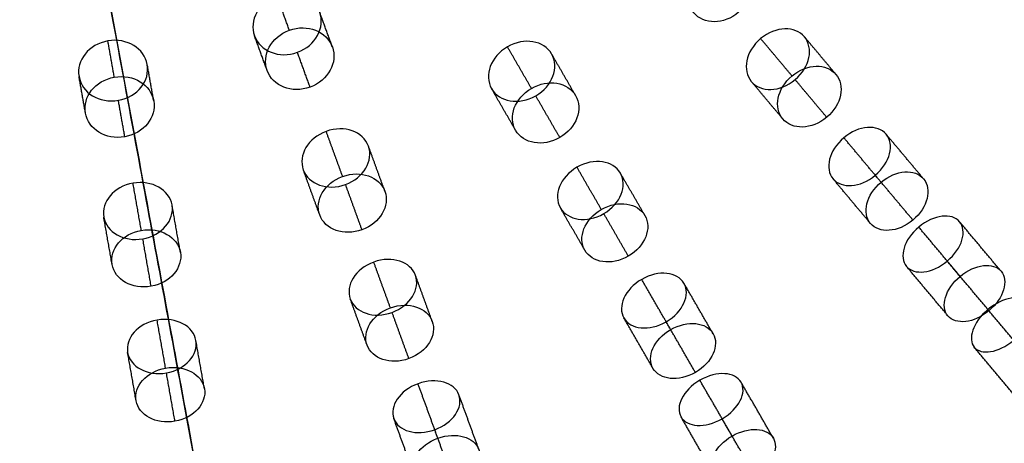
# Model space of a CAD drawing. Header units: millimetres. Extents: x -60 to 60, y -60 to 60.
# Tile 35 of 61: x 3 to 31, y -40 to -28. Entities that reach past the tile are written whole.
import ezdxf

# ---------------------------------------------------------------- set-up
doc = ezdxf.new("R2010")
doc.units = ezdxf.units.MM
doc.header["$MEASUREMENT"] = 0
doc.layers.add('Metal', color=7, linetype='Continuous', true_color=0xb2b2b2)
doc.layers.add('Opal glass', color=7, linetype='Continuous', true_color=0x7b7b7b)

msp = doc.modelspace()

# ---------------------------------------------------------------- linework, layer by layer
at = {"layer": 'Metal'}
for centre, radius in [((0.397, -0.384, 97.154), 56.961), ((0.397, -0.384, 93.154), 53.961), ((0.397, -0.384, 100.154), 53.961)]:
    msp.add_circle(centre, radius, dxfattribs=at)
for centre, radius, start, end in [((0.397, -0.384, 107.154), 56.961, 285.0362, 95.9739), ((0.397, -0.384, 107.154), 56.961, 285.0362, 95.9739), ((0.397, -0.384, 102.154), 56.961, 285.5577, 85.3424), ((0.397, -0.384, 107.154), 55.461, 285.159, 95.8511), ((0.397, -0.384, 107.154), 56.961, 105.0362, 275.9739), ((0.397, -0.384, 107.154), 56.961, 105.0362, 275.9739), ((0.397, -0.384, 107.154), 53.961, 285.2887, 95.7214), ((0.397, -0.384, 107.154), 53.961, 285.2887, 95.7214), ((0.397, -0.384, 107.154), 55.461, 105.159, 275.8511), ((0.397, -0.384, 107.154), 53.961, 105.2887, 275.7214), ((0.397, -0.384, 107.154), 53.961, 105.2887, 275.7214), ((0.39, -0.346, 97.154), 60, 180, 0), ((0.39, -0.346, 107.154), 60, 180, 0), ((0.39, -0.346, 97.154), 60, 180, 0), ((0.39, -0.346, 97.154), 58.5, 180, 360), ((0.39, -0.346, 97.154), 57, 180, 0), ((0.39, -0.346, 107.154), 57, 180, 0), ((0.39, -0.346, 97.154), 57, 180, 0)]:
    msp.add_arc(centre, radius, start, end, dxfattribs=at)
for points, knots in [([(23.603, -28.01, 155.069), (24.031, -27.651, 155.069), (24.13, -27.083, 155.34), (23.843, -26.741, 155.664), (23.556, -26.399, 155.989), (22.979, -26.397, 156.26), (22.551, -26.756, 156.26), (22.123, -27.116, 156.26), (22.024, -27.684, 155.989), (22.311, -28.026, 155.664), (22.598, -28.368, 155.34), (23.175, -28.37, 155.069), (23.603, -28.01, 155.069)], [0, 0, 0, 0, 1.748434, 1.748434, 1.748434, 3.496823, 3.496823, 3.496823, 5.245211, 5.245211, 5.245211, 6.993645, 6.993645, 6.993645, 6.993645]), ([(23.603, -28.01, 155.069), (24.031, -27.651, 155.069), (24.13, -27.083, 155.34), (23.843, -26.741, 155.664), (23.556, -26.399, 155.989), (22.979, -26.397, 156.26), (22.551, -26.756, 156.26), (22.123, -27.116, 156.26), (22.024, -27.684, 155.989), (22.311, -28.026, 155.664), (22.598, -28.368, 155.34), (23.175, -28.37, 155.069), (23.603, -28.01, 155.069)], [0, 0, 0, 0, 1.748434, 1.748434, 1.748434, 3.496823, 3.496823, 3.496823, 5.245211, 5.245211, 5.245211, 6.993645, 6.993645, 6.993645, 6.993645]), ([(10.878, -29.163, 155.201), (10.35, -29.355, 155.201), (9.803, -29.131, 155.446), (9.642, -28.689, 155.735), (9.481, -28.246, 156.023), (9.756, -27.723, 156.267), (10.284, -27.53, 156.267), (10.813, -27.338, 156.267), (11.36, -27.562, 156.023), (11.521, -28.005, 155.735), (11.682, -28.447, 155.446), (11.407, -28.97, 155.201), (10.878, -29.163, 155.201)], [0, 0, 0, 0, 1.754643, 1.754643, 1.754643, 3.509189, 3.509189, 3.509189, 5.263734, 5.263734, 5.263734, 7.018377, 7.018377, 7.018377, 7.018377]), ([(10.878, -29.163, 155.201), (10.35, -29.355, 155.201), (9.803, -29.131, 155.446), (9.642, -28.689, 155.735), (9.481, -28.246, 156.023), (9.756, -27.723, 156.267), (10.284, -27.53, 156.267), (10.813, -27.338, 156.267), (11.36, -27.562, 156.023), (11.521, -28.005, 155.735), (11.682, -28.447, 155.446), (11.407, -28.97, 155.201), (10.878, -29.163, 155.201)], [0, 0, 0, 0, 1.754643, 1.754643, 1.754643, 3.509189, 3.509189, 3.509189, 5.263734, 5.263734, 5.263734, 7.018377, 7.018377, 7.018377, 7.018377]), ([(11.244, -30.168, 158.074), (11.772, -29.975, 158.074), (12.047, -29.451, 158.313), (11.886, -29.006, 158.598), (11.724, -28.561, 158.882), (11.175, -28.336, 159.121), (10.647, -28.528, 159.121), (10.12, -28.72, 159.121), (9.844, -29.245, 158.882), (10.006, -29.69, 158.598), (10.168, -30.135, 158.313), (10.716, -30.36, 158.074), (11.244, -30.168, 158.074)], [0, 0, 0, 0, 1.752923, 1.752923, 1.752923, 3.505767, 3.505767, 3.505767, 5.258611, 5.258611, 5.258611, 7.011534, 7.011534, 7.011534, 7.011534]), ([(11.244, -30.168, 158.074), (11.772, -29.975, 158.074), (12.047, -29.451, 158.313), (11.886, -29.006, 158.598), (11.724, -28.561, 158.882), (11.175, -28.336, 159.121), (10.647, -28.528, 159.121), (10.12, -28.72, 159.121), (9.844, -29.245, 158.882), (10.006, -29.69, 158.598), (10.168, -30.135, 158.313), (10.716, -30.36, 158.074), (11.244, -30.168, 158.074)], [0, 0, 0, 0, 1.752923, 1.752923, 1.752923, 3.505767, 3.505767, 3.505767, 5.258611, 5.258611, 5.258611, 7.011534, 7.011534, 7.011534, 7.011534]), ([(25.232, -29.951, 149.052), (24.795, -30.318, 149.052), (24.235, -30.319, 149.372), (23.97, -30.003, 149.739), (23.705, -29.687, 150.105), (23.803, -29.135, 150.425), (24.239, -28.769, 150.425), (24.676, -28.402, 150.425), (25.237, -28.401, 150.105), (25.502, -28.717, 149.739), (25.767, -29.033, 149.372), (25.668, -29.585, 149.052), (25.232, -29.951, 149.052)], [0, 0, 0, 0, 1.767237, 1.767237, 1.767237, 3.534244, 3.534244, 3.534244, 5.301251, 5.301251, 5.301251, 7.068488, 7.068488, 7.068488, 7.068488]), ([(25.232, -29.951, 149.052), (24.795, -30.318, 149.052), (24.235, -30.319, 149.372), (23.97, -30.003, 149.739), (23.705, -29.687, 150.105), (23.803, -29.135, 150.425), (24.239, -28.769, 150.425), (24.676, -28.402, 150.425), (25.237, -28.401, 150.105), (25.502, -28.717, 149.739), (25.767, -29.033, 149.372), (25.668, -29.585, 149.052), (25.232, -29.951, 149.052)], [0, 0, 0, 0, 1.767237, 1.767237, 1.767237, 3.534244, 3.534244, 3.534244, 5.301251, 5.301251, 5.301251, 7.068488, 7.068488, 7.068488, 7.068488]), ([(5.715, -30.546, 155.201), (5.161, -30.644, 155.201), (4.661, -30.328, 155.446), (4.58, -29.865, 155.735), (4.498, -29.401, 156.023), (4.859, -28.933, 156.267), (5.413, -28.835, 156.267), (5.968, -28.738, 156.267), (6.467, -29.054, 156.023), (6.549, -29.517, 155.735), (6.631, -29.981, 155.446), (6.269, -30.449, 155.201), (5.715, -30.546, 155.201)], [0, 0, 0, 0, 1.754643, 1.754643, 1.754643, 3.509189, 3.509189, 3.509189, 5.263734, 5.263734, 5.263734, 7.018377, 7.018377, 7.018377, 7.018377]), ([(5.715, -30.546, 155.201), (5.161, -30.644, 155.201), (4.661, -30.328, 155.446), (4.58, -29.865, 155.735), (4.498, -29.401, 156.023), (4.859, -28.933, 156.267), (5.413, -28.835, 156.267), (5.968, -28.738, 156.267), (6.467, -29.054, 156.023), (6.549, -29.517, 155.735), (6.631, -29.981, 155.446), (6.269, -30.449, 155.201), (5.715, -30.546, 155.201)], [0, 0, 0, 0, 1.754643, 1.754643, 1.754643, 3.509189, 3.509189, 3.509189, 5.263734, 5.263734, 5.263734, 7.018377, 7.018377, 7.018377, 7.018377]), ([(17.751, -30.417, 152.357), (17.267, -30.697, 152.357), (16.7, -30.596, 152.632), (16.478, -30.211, 152.96), (16.256, -29.827, 153.289), (16.452, -29.286, 153.563), (16.937, -29.006, 153.563), (17.421, -28.726, 153.563), (17.988, -28.827, 153.289), (18.21, -29.211, 152.96), (18.432, -29.596, 152.632), (18.236, -30.137, 152.357), (17.751, -30.417, 152.357)], [0, 0, 0, 0, 1.74963, 1.74963, 1.74963, 3.499203, 3.499203, 3.499203, 5.248777, 5.248777, 5.248777, 6.998407, 6.998407, 6.998407, 6.998407]), ([(17.751, -30.417, 152.357), (17.267, -30.697, 152.357), (16.7, -30.596, 152.632), (16.478, -30.211, 152.96), (16.256, -29.827, 153.289), (16.452, -29.286, 153.563), (16.937, -29.006, 153.563), (17.421, -28.726, 153.563), (17.988, -28.827, 153.289), (18.21, -29.211, 152.96), (18.432, -29.596, 152.632), (18.236, -30.137, 152.357), (17.751, -30.417, 152.357)], [0, 0, 0, 0, 1.74963, 1.74963, 1.74963, 3.499203, 3.499203, 3.499203, 5.248777, 5.248777, 5.248777, 6.998407, 6.998407, 6.998407, 6.998407]), ([(26.143, -31.037, 151.817), (26.579, -30.672, 151.817), (26.677, -30.118, 152.13), (26.409, -29.799, 152.492), (26.141, -29.479, 152.853), (25.578, -29.48, 153.166), (25.143, -29.845, 153.166), (24.708, -30.211, 153.166), (24.609, -30.765, 152.853), (24.877, -31.084, 152.492), (25.145, -31.404, 152.13), (25.708, -31.403, 151.817), (26.143, -31.037, 151.817)], [0, 0, 0, 0, 1.764149, 1.764149, 1.764149, 3.528113, 3.528113, 3.528113, 5.292078, 5.292078, 5.292078, 7.056226, 7.056226, 7.056226, 7.056226]), ([(26.143, -31.037, 151.817), (26.579, -30.672, 151.817), (26.677, -30.118, 152.13), (26.409, -29.799, 152.492), (26.141, -29.479, 152.853), (25.578, -29.48, 153.166), (25.143, -29.845, 153.166), (24.708, -30.211, 153.166), (24.609, -30.765, 152.853), (24.877, -31.084, 152.492), (25.145, -31.404, 152.13), (25.708, -31.403, 151.817), (26.143, -31.037, 151.817)], [0, 0, 0, 0, 1.764149, 1.764149, 1.764149, 3.528113, 3.528113, 3.528113, 5.292078, 5.292078, 5.292078, 7.056226, 7.056226, 7.056226, 7.056226]), ([(5.901, -31.599, 158.074), (6.454, -31.502, 158.074), (6.816, -31.033, 158.313), (6.734, -30.567, 158.598), (6.652, -30.1, 158.882), (6.151, -29.784, 159.121), (5.598, -29.881, 159.121), (5.045, -29.979, 159.121), (4.682, -30.448, 158.882), (4.765, -30.914, 158.598), (4.847, -31.38, 158.313), (5.348, -31.697, 158.074), (5.901, -31.599, 158.074)], [0, 0, 0, 0, 1.752923, 1.752923, 1.752923, 3.505767, 3.505767, 3.505767, 5.258611, 5.258611, 5.258611, 7.011534, 7.011534, 7.011534, 7.011534]), ([(5.901, -31.599, 158.074), (6.454, -31.502, 158.074), (6.816, -31.033, 158.313), (6.734, -30.567, 158.598), (6.652, -30.1, 158.882), (6.151, -29.784, 159.121), (5.598, -29.881, 159.121), (5.045, -29.979, 159.121), (4.682, -30.448, 158.882), (4.765, -30.914, 158.598), (4.847, -31.38, 158.313), (5.348, -31.697, 158.074), (5.901, -31.599, 158.074)], [0, 0, 0, 0, 1.752923, 1.752923, 1.752923, 3.505767, 3.505767, 3.505767, 5.258611, 5.258611, 5.258611, 7.011534, 7.011534, 7.011534, 7.011534]), ([(18.447, -31.621, 155.069), (18.931, -31.341, 155.069), (19.127, -30.799, 155.34), (18.903, -30.412, 155.664), (18.68, -30.025, 155.989), (18.112, -29.924, 156.26), (17.628, -30.203, 156.26), (17.144, -30.483, 156.26), (16.948, -31.025, 155.989), (17.171, -31.412, 155.664), (17.395, -31.799, 155.34), (17.962, -31.9, 155.069), (18.447, -31.621, 155.069)], [0, 0, 0, 0, 1.748435, 1.748435, 1.748435, 3.496823, 3.496823, 3.496823, 5.245211, 5.245211, 5.245211, 6.993645, 6.993645, 6.993645, 6.993645]), ([(18.447, -31.621, 155.069), (18.931, -31.341, 155.069), (19.127, -30.799, 155.34), (18.903, -30.412, 155.664), (18.68, -30.025, 155.989), (18.112, -29.924, 156.26), (17.628, -30.203, 156.26), (17.144, -30.483, 156.26), (16.948, -31.025, 155.989), (17.171, -31.412, 155.664), (17.395, -31.799, 155.34), (17.962, -31.9, 155.069), (18.447, -31.621, 155.069)], [0, 0, 0, 0, 1.748435, 1.748435, 1.748435, 3.496823, 3.496823, 3.496823, 5.245211, 5.245211, 5.245211, 6.993645, 6.993645, 6.993645, 6.993645]), ([(27.545, -32.709, 145.42), (27.11, -33.074, 145.42), (26.569, -33.101, 145.768), (26.326, -32.811, 146.171), (26.083, -32.522, 146.573), (26.203, -31.994, 146.921), (26.639, -31.628, 146.921), (27.074, -31.263, 146.921), (27.615, -31.236, 146.573), (27.858, -31.526, 146.171), (28.101, -31.815, 145.768), (27.981, -32.343, 145.42), (27.545, -32.709, 145.42)], [0, 0, 0, 0, 1.76442, 1.76442, 1.76442, 3.528644, 3.528644, 3.528644, 5.292867, 5.292867, 5.292867, 7.057287, 7.057287, 7.057287, 7.057287]), ([(27.545, -32.709, 145.42), (27.11, -33.074, 145.42), (26.569, -33.101, 145.768), (26.326, -32.811, 146.171), (26.083, -32.522, 146.573), (26.203, -31.994, 146.921), (26.639, -31.628, 146.921), (27.074, -31.263, 146.921), (27.615, -31.236, 146.573), (27.858, -31.526, 146.171), (28.101, -31.815, 145.768), (27.981, -32.343, 145.42), (27.545, -32.709, 145.42)], [0, 0, 0, 0, 1.76442, 1.76442, 1.76442, 3.528644, 3.528644, 3.528644, 5.292867, 5.292867, 5.292867, 7.057287, 7.057287, 7.057287, 7.057287]), ([(12.266, -32.975, 152.357), (11.74, -33.166, 152.357), (11.199, -32.968, 152.632), (11.048, -32.551, 152.96), (10.896, -32.134, 153.289), (11.183, -31.635, 153.563), (11.709, -31.444, 153.563), (12.235, -31.252, 153.563), (12.775, -31.45, 153.289), (12.927, -31.867, 152.96), (13.079, -32.284, 152.632), (12.792, -32.783, 152.357), (12.266, -32.975, 152.357)], [0, 0, 0, 0, 1.749631, 1.749631, 1.749631, 3.499204, 3.499204, 3.499204, 5.248777, 5.248777, 5.248777, 6.998407, 6.998407, 6.998407, 6.998407]), ([(12.266, -32.975, 152.357), (11.74, -33.166, 152.357), (11.199, -32.968, 152.632), (11.048, -32.551, 152.96), (10.896, -32.134, 153.289), (11.183, -31.635, 153.563), (11.709, -31.444, 153.563), (12.235, -31.252, 153.563), (12.775, -31.45, 153.289), (12.927, -31.867, 152.96), (13.079, -32.284, 152.632), (12.792, -32.783, 152.357), (12.266, -32.975, 152.357)], [0, 0, 0, 0, 1.749631, 1.749631, 1.749631, 3.499204, 3.499204, 3.499204, 5.248777, 5.248777, 5.248777, 6.998407, 6.998407, 6.998407, 6.998407]), ([(19.713, -33.815, 149.052), (19.22, -34.1, 149.052), (18.668, -34.004, 149.372), (18.462, -33.647, 149.739), (18.255, -33.29, 150.105), (18.448, -32.763, 150.425), (18.942, -32.478, 150.425), (19.435, -32.193, 150.425), (19.987, -32.29, 150.105), (20.194, -32.647, 149.739), (20.4, -33.004, 149.372), (20.207, -33.53, 149.052), (19.713, -33.815, 149.052)], [0, 0, 0, 0, 1.767236, 1.767236, 1.767236, 3.534244, 3.534244, 3.534244, 5.301251, 5.301251, 5.301251, 7.068488, 7.068488, 7.068488, 7.068488]), ([(19.713, -33.815, 149.052), (19.22, -34.1, 149.052), (18.668, -34.004, 149.372), (18.462, -33.647, 149.739), (18.255, -33.29, 150.105), (18.448, -32.763, 150.425), (18.942, -32.478, 150.425), (19.435, -32.193, 150.425), (19.987, -32.29, 150.105), (20.194, -32.647, 149.739), (20.4, -33.004, 149.372), (20.207, -33.53, 149.052), (19.713, -33.815, 149.052)], [0, 0, 0, 0, 1.767236, 1.767236, 1.767236, 3.534244, 3.534244, 3.534244, 5.301251, 5.301251, 5.301251, 7.068488, 7.068488, 7.068488, 7.068488]), ([(12.741, -34.281, 155.069), (13.267, -34.09, 155.069), (13.554, -33.59, 155.34), (13.401, -33.17, 155.664), (13.248, -32.751, 155.989), (12.707, -32.552, 156.26), (12.182, -32.743, 156.26), (11.656, -32.934, 156.26), (11.369, -33.435, 155.989), (11.522, -33.854, 155.664), (11.675, -34.274, 155.34), (12.216, -34.472, 155.069), (12.741, -34.281, 155.069)], [0, 0, 0, 0, 1.748435, 1.748435, 1.748435, 3.496823, 3.496823, 3.496823, 5.245211, 5.245211, 5.245211, 6.993645, 6.993645, 6.993645, 6.993645]), ([(12.741, -34.281, 155.069), (13.267, -34.09, 155.069), (13.554, -33.59, 155.34), (13.401, -33.17, 155.664), (13.248, -32.751, 155.989), (12.707, -32.552, 156.26), (12.182, -32.743, 156.26), (11.656, -32.934, 156.26), (11.369, -33.435, 155.989), (11.522, -33.854, 155.664), (11.675, -34.274, 155.34), (12.216, -34.472, 155.069), (12.741, -34.281, 155.069)], [0, 0, 0, 0, 1.748435, 1.748435, 1.748435, 3.496823, 3.496823, 3.496823, 5.245211, 5.245211, 5.245211, 6.993645, 6.993645, 6.993645, 6.993645]), ([(28.629, -34, 148.019), (29.063, -33.636, 148.019), (29.184, -33.105, 148.362), (28.937, -32.812, 148.759), (28.691, -32.519, 149.157), (28.148, -32.545, 149.499), (27.714, -32.909, 149.499), (27.279, -33.273, 149.499), (27.159, -33.804, 149.157), (27.405, -34.098, 148.759), (27.651, -34.391, 148.362), (28.195, -34.364, 148.019), (28.629, -34, 148.019)], [0, 0, 0, 0, 1.761644, 1.761644, 1.761644, 3.52313, 3.52313, 3.52313, 5.284617, 5.284617, 5.284617, 7.04626, 7.04626, 7.04626, 7.04626]), ([(28.629, -34, 148.019), (29.063, -33.636, 148.019), (29.184, -33.105, 148.362), (28.937, -32.812, 148.759), (28.691, -32.519, 149.157), (28.148, -32.545, 149.499), (27.714, -32.909, 149.499), (27.279, -33.273, 149.499), (27.159, -33.804, 149.157), (27.405, -34.098, 148.759), (27.651, -34.391, 148.362), (28.195, -34.364, 148.019), (28.629, -34, 148.019)], [0, 0, 0, 0, 1.761644, 1.761644, 1.761644, 3.52313, 3.52313, 3.52313, 5.284617, 5.284617, 5.284617, 7.04626, 7.04626, 7.04626, 7.04626]), ([(6.42, -34.541, 152.357), (5.868, -34.638, 152.357), (5.37, -34.35, 152.632), (5.293, -33.913, 152.96), (5.216, -33.476, 153.289), (5.585, -33.034, 153.563), (6.137, -32.937, 153.563), (6.688, -32.84, 153.563), (7.186, -33.128, 153.289), (7.263, -33.565, 152.96), (7.34, -34.003, 152.632), (6.971, -34.444, 152.357), (6.42, -34.541, 152.357)], [0, 0, 0, 0, 1.749631, 1.749631, 1.749631, 3.499204, 3.499204, 3.499204, 5.248777, 5.248777, 5.248777, 6.998407, 6.998407, 6.998407, 6.998407]), ([(6.42, -34.541, 152.357), (5.868, -34.638, 152.357), (5.37, -34.35, 152.632), (5.293, -33.913, 152.96), (5.216, -33.476, 153.289), (5.585, -33.034, 153.563), (6.137, -32.937, 153.563), (6.688, -32.84, 153.563), (7.186, -33.128, 153.289), (7.263, -33.565, 152.96), (7.34, -34.003, 152.632), (6.971, -34.444, 152.357), (6.42, -34.541, 152.357)], [0, 0, 0, 0, 1.749631, 1.749631, 1.749631, 3.499204, 3.499204, 3.499204, 5.248777, 5.248777, 5.248777, 6.998407, 6.998407, 6.998407, 6.998407]), ([(20.422, -35.043, 151.817), (20.915, -34.759, 151.817), (21.108, -34.231, 152.13), (20.9, -33.87, 152.492), (20.691, -33.508, 152.853), (20.136, -33.411, 153.166), (19.644, -33.696, 153.166), (19.152, -33.98, 153.166), (18.959, -34.508, 152.853), (19.167, -34.87, 152.492), (19.376, -35.231, 152.13), (19.93, -35.327, 151.817), (20.422, -35.043, 151.817)], [0, 0, 0, 0, 1.764149, 1.764149, 1.764149, 3.528113, 3.528113, 3.528113, 5.292078, 5.292078, 5.292078, 7.056226, 7.056226, 7.056226, 7.056226]), ([(20.422, -35.043, 151.817), (20.915, -34.759, 151.817), (21.108, -34.231, 152.13), (20.9, -33.87, 152.492), (20.691, -33.508, 152.853), (20.136, -33.411, 153.166), (19.644, -33.696, 153.166), (19.152, -33.98, 153.166), (18.959, -34.508, 152.853), (19.167, -34.87, 152.492), (19.376, -35.231, 152.13), (19.93, -35.327, 151.817), (20.422, -35.043, 151.817)], [0, 0, 0, 0, 1.764149, 1.764149, 1.764149, 3.528113, 3.528113, 3.528113, 5.292078, 5.292078, 5.292078, 7.056226, 7.056226, 7.056226, 7.056226]), ([(29.62, -35.181, 141.521), (29.182, -35.548, 141.521), (28.663, -35.596, 141.902), (28.444, -35.335, 142.336), (28.225, -35.074, 142.77), (28.361, -34.569, 143.15), (28.799, -34.202, 143.15), (29.236, -33.835, 143.15), (29.757, -33.788, 142.77), (29.976, -34.049, 142.336), (30.195, -34.31, 141.902), (30.058, -34.814, 141.521), (29.62, -35.181, 141.521)], [0, 0, 0, 0, 1.769106, 1.769106, 1.769106, 3.53796, 3.53796, 3.53796, 5.306813, 5.306813, 5.306813, 7.075919, 7.075919, 7.075919, 7.075919]), ([(29.62, -35.181, 141.521), (29.182, -35.548, 141.521), (28.663, -35.596, 141.902), (28.444, -35.335, 142.336), (28.225, -35.074, 142.77), (28.361, -34.569, 143.15), (28.799, -34.202, 143.15), (29.236, -33.835, 143.15), (29.757, -33.788, 142.77), (29.976, -34.049, 142.336), (30.195, -34.31, 141.902), (30.058, -34.814, 141.521), (29.62, -35.181, 141.521)], [0, 0, 0, 0, 1.769106, 1.769106, 1.769106, 3.53796, 3.53796, 3.53796, 5.306813, 5.306813, 5.306813, 7.075919, 7.075919, 7.075919, 7.075919]), ([(6.661, -35.911, 155.069), (7.211, -35.813, 155.069), (7.581, -35.371, 155.34), (7.504, -34.931, 155.664), (7.426, -34.491, 155.989), (6.927, -34.201, 156.26), (6.377, -34.298, 156.26), (5.826, -34.396, 156.26), (5.457, -34.838, 155.989), (5.534, -35.278, 155.664), (5.612, -35.718, 155.34), (6.111, -36.008, 155.069), (6.661, -35.911, 155.069)], [0, 0, 0, 0, 1.748434, 1.748434, 1.748434, 3.496822, 3.496822, 3.496822, 5.245211, 5.245211, 5.245211, 6.993645, 6.993645, 6.993645, 6.993645]), ([(6.661, -35.911, 155.069), (7.211, -35.813, 155.069), (7.581, -35.371, 155.34), (7.504, -34.931, 155.664), (7.426, -34.491, 155.989), (6.927, -34.201, 156.26), (6.377, -34.298, 156.26), (5.826, -34.396, 156.26), (5.457, -34.838, 155.989), (5.534, -35.278, 155.664), (5.612, -35.718, 155.34), (6.111, -36.008, 155.069), (6.661, -35.911, 155.069)], [0, 0, 0, 0, 1.748434, 1.748434, 1.748434, 3.496822, 3.496822, 3.496822, 5.245211, 5.245211, 5.245211, 6.993645, 6.993645, 6.993645, 6.993645]), ([(13.608, -36.662, 149.052), (13.072, -36.857, 149.052), (12.545, -36.667, 149.372), (12.404, -36.279, 149.739), (12.263, -35.892, 150.105), (12.544, -35.407, 150.425), (13.08, -35.212, 150.425), (13.616, -35.017, 150.425), (14.143, -35.208, 150.105), (14.284, -35.595, 149.739), (14.425, -35.983, 149.372), (14.144, -36.467, 149.052), (13.608, -36.662, 149.052)], [0, 0, 0, 0, 1.767236, 1.767236, 1.767236, 3.534244, 3.534244, 3.534244, 5.301251, 5.301251, 5.301251, 7.068488, 7.068488, 7.068488, 7.068488]), ([(13.608, -36.662, 149.052), (13.072, -36.857, 149.052), (12.545, -36.667, 149.372), (12.404, -36.279, 149.739), (12.263, -35.892, 150.105), (12.544, -35.407, 150.425), (13.08, -35.212, 150.425), (13.616, -35.017, 150.425), (14.143, -35.208, 150.105), (14.284, -35.595, 149.739), (14.425, -35.983, 149.372), (14.144, -36.467, 149.052), (13.608, -36.662, 149.052)], [0, 0, 0, 0, 1.767236, 1.767236, 1.767236, 3.534244, 3.534244, 3.534244, 5.301251, 5.301251, 5.301251, 7.068488, 7.068488, 7.068488, 7.068488]), ([(30.823, -36.615, 144.01), (31.259, -36.249, 144.01), (31.396, -35.742, 144.384), (31.173, -35.476, 144.813), (30.951, -35.211, 145.243), (30.427, -35.257, 145.616), (29.991, -35.623, 145.616), (29.555, -35.989, 145.616), (29.418, -36.497, 145.243), (29.641, -36.762, 144.813), (29.864, -37.027, 144.384), (30.387, -36.981, 144.01), (30.823, -36.615, 144.01)], [0, 0, 0, 0, 1.765808, 1.765808, 1.765808, 3.531415, 3.531415, 3.531415, 5.297022, 5.297022, 5.297022, 7.06283, 7.06283, 7.06283, 7.06283]), ([(30.823, -36.615, 144.01), (31.259, -36.249, 144.01), (31.396, -35.742, 144.384), (31.173, -35.476, 144.813), (30.951, -35.211, 145.243), (30.427, -35.257, 145.616), (29.991, -35.623, 145.616), (29.555, -35.989, 145.616), (29.418, -36.497, 145.243), (29.641, -36.762, 144.813), (29.864, -37.027, 144.384), (30.387, -36.981, 144.01), (30.823, -36.615, 144.01)], [0, 0, 0, 0, 1.765808, 1.765808, 1.765808, 3.531415, 3.531415, 3.531415, 5.297022, 5.297022, 5.297022, 7.06283, 7.06283, 7.06283, 7.06283]), ([(21.513, -36.932, 145.42), (21.021, -37.217, 145.42), (20.484, -37.149, 145.768), (20.295, -36.822, 146.171), (20.106, -36.495, 146.573), (20.316, -35.995, 146.921), (20.808, -35.711, 146.921), (21.3, -35.427, 146.921), (21.838, -35.495, 146.573), (22.027, -35.822, 146.171), (22.216, -36.149, 145.768), (22.005, -36.648, 145.42), (21.513, -36.932, 145.42)], [0, 0, 0, 0, 1.76442, 1.76442, 1.76442, 3.528643, 3.528643, 3.528643, 5.292867, 5.292867, 5.292867, 7.057287, 7.057287, 7.057287, 7.057287]), ([(21.513, -36.932, 145.42), (21.021, -37.217, 145.42), (20.484, -37.149, 145.768), (20.295, -36.822, 146.171), (20.106, -36.495, 146.573), (20.316, -35.995, 146.921), (20.808, -35.711, 146.921), (21.3, -35.427, 146.921), (21.838, -35.495, 146.573), (22.027, -35.822, 146.171), (22.216, -36.149, 145.768), (22.005, -36.648, 145.42), (21.513, -36.932, 145.42)], [0, 0, 0, 0, 1.76442, 1.76442, 1.76442, 3.528643, 3.528643, 3.528643, 5.292867, 5.292867, 5.292867, 7.057287, 7.057287, 7.057287, 7.057287]), ([(14.093, -37.995, 151.817), (14.627, -37.8, 151.817), (14.909, -37.314, 152.13), (14.767, -36.922, 152.492), (14.624, -36.53, 152.853), (14.095, -36.338, 153.166), (13.561, -36.532, 153.166), (13.027, -36.727, 153.166), (12.745, -37.214, 152.853), (12.887, -37.606, 152.492), (13.03, -37.998, 152.13), (13.559, -38.189, 151.817), (14.093, -37.995, 151.817)], [0, 0, 0, 0, 1.764148, 1.764148, 1.764148, 3.528113, 3.528113, 3.528113, 5.292077, 5.292077, 5.292077, 7.056226, 7.056226, 7.056226, 7.056226]), ([(14.093, -37.995, 151.817), (14.627, -37.8, 151.817), (14.909, -37.314, 152.13), (14.767, -36.922, 152.492), (14.624, -36.53, 152.853), (14.095, -36.338, 153.166), (13.561, -36.532, 153.166), (13.027, -36.727, 153.166), (12.745, -37.214, 152.853), (12.887, -37.606, 152.492), (13.03, -37.998, 152.13), (13.559, -38.189, 151.817), (14.093, -37.995, 151.817)], [0, 0, 0, 0, 1.764148, 1.764148, 1.764148, 3.528113, 3.528113, 3.528113, 5.292077, 5.292077, 5.292077, 7.056226, 7.056226, 7.056226, 7.056226]), ([(31.537, -37.466, 137.169), (31.088, -37.844, 137.169), (30.592, -37.896, 137.603), (30.4, -37.667, 138.066), (30.208, -37.438, 138.528), (30.345, -36.958, 138.96), (30.794, -36.581, 138.96), (31.244, -36.203, 138.96), (31.74, -36.152, 138.528), (31.933, -36.381, 138.066), (32.125, -36.61, 137.603), (31.987, -37.089, 137.169), (31.537, -37.466, 137.169)], [0, 0, 0, 0, 1.798117, 1.798117, 1.798117, 3.595535, 3.595535, 3.595535, 5.392954, 5.392954, 5.392954, 7.191071, 7.191071, 7.191071, 7.191071]), ([(31.537, -37.466, 137.169), (31.088, -37.844, 137.169), (30.592, -37.896, 137.603), (30.4, -37.667, 138.066), (30.208, -37.438, 138.528), (30.345, -36.958, 138.96), (30.794, -36.581, 138.96), (31.244, -36.203, 138.96), (31.74, -36.152, 138.528), (31.933, -36.381, 138.066), (32.125, -36.61, 137.603), (31.987, -37.089, 137.169), (31.537, -37.466, 137.169)], [0, 0, 0, 0, 1.798117, 1.798117, 1.798117, 3.595535, 3.595535, 3.595535, 5.392954, 5.392954, 5.392954, 7.191071, 7.191071, 7.191071, 7.191071]), ([(7.101, -38.406, 149.052), (6.54, -38.505, 149.052), (6.054, -38.226, 149.372), (5.982, -37.82, 149.739), (5.911, -37.413, 150.105), (6.272, -36.984, 150.425), (6.833, -36.885, 150.425), (7.394, -36.787, 150.425), (7.88, -37.066, 150.105), (7.952, -37.472, 149.739), (8.023, -37.878, 149.372), (7.662, -38.307, 149.052), (7.101, -38.406, 149.052)], [0, 0, 0, 0, 1.767237, 1.767237, 1.767237, 3.534244, 3.534244, 3.534244, 5.301251, 5.301251, 5.301251, 7.068488, 7.068488, 7.068488, 7.068488]), ([(7.101, -38.406, 149.052), (6.54, -38.505, 149.052), (6.054, -38.226, 149.372), (5.982, -37.82, 149.739), (5.911, -37.413, 150.105), (6.272, -36.984, 150.425), (6.833, -36.885, 150.425), (7.394, -36.787, 150.425), (7.88, -37.066, 150.105), (7.952, -37.472, 149.739), (8.023, -37.878, 149.372), (7.662, -38.307, 149.052), (7.101, -38.406, 149.052)], [0, 0, 0, 0, 1.767237, 1.767237, 1.767237, 3.534244, 3.534244, 3.534244, 5.301251, 5.301251, 5.301251, 7.068488, 7.068488, 7.068488, 7.068488]), ([(22.356, -38.392, 148.019), (22.847, -38.109, 148.019), (23.058, -37.607, 148.362), (22.866, -37.276, 148.759), (22.675, -36.944, 149.157), (22.135, -36.876, 149.499), (21.644, -37.159, 149.499), (21.153, -37.442, 149.499), (20.943, -37.944, 149.157), (21.134, -38.276, 148.759), (21.326, -38.607, 148.362), (21.865, -38.676, 148.019), (22.356, -38.392, 148.019)], [0, 0, 0, 0, 1.761644, 1.761644, 1.761644, 3.52313, 3.52313, 3.52313, 5.284617, 5.284617, 5.284617, 7.04626, 7.04626, 7.04626, 7.04626]), ([(22.356, -38.392, 148.019), (22.847, -38.109, 148.019), (23.058, -37.607, 148.362), (22.866, -37.276, 148.759), (22.675, -36.944, 149.157), (22.135, -36.876, 149.499), (21.644, -37.159, 149.499), (21.153, -37.442, 149.499), (20.943, -37.944, 149.157), (21.134, -38.276, 148.759), (21.326, -38.607, 148.362), (21.865, -38.676, 148.019), (22.356, -38.392, 148.019)], [0, 0, 0, 0, 1.761644, 1.761644, 1.761644, 3.52313, 3.52313, 3.52313, 5.284617, 5.284617, 5.284617, 7.04626, 7.04626, 7.04626, 7.04626]), ([(7.347, -39.802, 151.817), (7.907, -39.703, 151.817), (8.269, -39.273, 152.13), (8.197, -38.862, 152.492), (8.125, -38.452, 152.853), (7.637, -38.171, 153.166), (7.077, -38.27, 153.166), (6.517, -38.368, 153.166), (6.155, -38.799, 152.853), (6.227, -39.21, 152.492), (6.3, -39.621, 152.13), (6.788, -39.901, 151.817), (7.347, -39.802, 151.817)], [0, 0, 0, 0, 1.764148, 1.764148, 1.764148, 3.528113, 3.528113, 3.528113, 5.292077, 5.292077, 5.292077, 7.056226, 7.056226, 7.056226, 7.056226]), ([(7.347, -39.802, 151.817), (7.907, -39.703, 151.817), (8.269, -39.273, 152.13), (8.197, -38.862, 152.492), (8.125, -38.452, 152.853), (7.637, -38.171, 153.166), (7.077, -38.27, 153.166), (6.517, -38.368, 153.166), (6.155, -38.799, 152.853), (6.227, -39.21, 152.492), (6.3, -39.621, 152.13), (6.788, -39.901, 151.817), (7.347, -39.802, 151.817)], [0, 0, 0, 0, 1.764148, 1.764148, 1.764148, 3.528113, 3.528113, 3.528113, 5.292077, 5.292077, 5.292077, 7.056226, 7.056226, 7.056226, 7.056226]), ([(23.127, -39.728, 141.521), (22.632, -40.013, 141.521), (22.112, -39.97, 141.902), (21.942, -39.675, 142.336), (21.771, -39.38, 142.77), (21.993, -38.907, 143.15), (22.488, -38.621, 143.15), (22.983, -38.335, 143.15), (23.503, -38.38, 142.77), (23.674, -38.675, 142.336), (23.844, -38.97, 141.902), (23.622, -39.442, 141.521), (23.127, -39.728, 141.521)], [0, 0, 0, 0, 1.769106, 1.769106, 1.769106, 3.537959, 3.537959, 3.537959, 5.306813, 5.306813, 5.306813, 7.075919, 7.075919, 7.075919, 7.075919]), ([(23.127, -39.728, 141.521), (22.632, -40.013, 141.521), (22.112, -39.97, 141.902), (21.942, -39.675, 142.336), (21.771, -39.38, 142.77), (21.993, -38.907, 143.15), (22.488, -38.621, 143.15), (22.983, -38.335, 143.15), (23.503, -38.38, 142.77), (23.674, -38.675, 142.336), (23.844, -38.97, 141.902), (23.622, -39.442, 141.521), (23.127, -39.728, 141.521)], [0, 0, 0, 0, 1.769106, 1.769106, 1.769106, 3.537959, 3.537959, 3.537959, 5.306813, 5.306813, 5.306813, 7.075919, 7.075919, 7.075919, 7.075919]), ([(14.839, -40.044, 145.42), (14.305, -40.239, 145.42), (13.788, -40.079, 145.768), (13.658, -39.724, 146.171), (13.529, -39.369, 146.573), (13.823, -38.914, 146.921), (14.357, -38.719, 146.921), (14.891, -38.525, 146.921), (15.408, -38.685, 146.573), (15.538, -39.04, 146.171), (15.667, -39.395, 145.768), (15.373, -39.85, 145.42), (14.839, -40.044, 145.42)], [0, 0, 0, 0, 1.76442, 1.76442, 1.76442, 3.528643, 3.528643, 3.528643, 5.292867, 5.292867, 5.292867, 7.057287, 7.057287, 7.057287, 7.057287]), ([(14.839, -40.044, 145.42), (14.305, -40.239, 145.42), (13.788, -40.079, 145.768), (13.658, -39.724, 146.171), (13.529, -39.369, 146.573), (13.823, -38.914, 146.921), (14.357, -38.719, 146.921), (14.891, -38.525, 146.921), (15.408, -38.685, 146.573), (15.538, -39.04, 146.171), (15.667, -39.395, 145.768), (15.373, -39.85, 145.42), (14.839, -40.044, 145.42)], [0, 0, 0, 0, 1.76442, 1.76442, 1.76442, 3.528643, 3.528643, 3.528643, 5.292867, 5.292867, 5.292867, 7.057287, 7.057287, 7.057287, 7.057287]), ([(24.063, -41.349, 144.01), (24.556, -41.064, 144.01), (24.779, -40.588, 144.384), (24.605, -40.288, 144.813), (24.432, -39.988, 145.243), (23.908, -39.943, 145.616), (23.415, -40.227, 145.616), (22.922, -40.512, 145.616), (22.7, -40.988, 145.243), (22.873, -41.288, 144.813), (23.047, -41.588, 144.384), (23.57, -41.633, 144.01), (24.063, -41.349, 144.01)], [0, 0, 0, 0, 1.765809, 1.765809, 1.765809, 3.531415, 3.531415, 3.531415, 5.297022, 5.297022, 5.297022, 7.06283, 7.06283, 7.06283, 7.06283]), ([(24.063, -41.349, 144.01), (24.556, -41.064, 144.01), (24.779, -40.588, 144.384), (24.605, -40.288, 144.813), (24.432, -39.988, 145.243), (23.908, -39.943, 145.616), (23.415, -40.227, 145.616), (22.922, -40.512, 145.616), (22.7, -40.988, 145.243), (22.873, -41.288, 144.813), (23.047, -41.588, 144.384), (23.57, -41.633, 144.01), (24.063, -41.349, 144.01)], [0, 0, 0, 0, 1.765809, 1.765809, 1.765809, 3.531415, 3.531415, 3.531415, 5.297022, 5.297022, 5.297022, 7.06283, 7.06283, 7.06283, 7.06283]), ([(15.416, -41.629, 148.019), (15.948, -41.435, 148.019), (16.243, -40.978, 148.362), (16.112, -40.618, 148.759), (15.981, -40.258, 149.157), (15.461, -40.097, 149.499), (14.929, -40.29, 149.499), (14.396, -40.484, 149.499), (14.102, -40.942, 149.157), (14.233, -41.302, 148.759), (14.363, -41.662, 148.362), (14.883, -41.823, 148.019), (15.416, -41.629, 148.019)], [0, 0, 0, 0, 1.761644, 1.761644, 1.761644, 3.52313, 3.52313, 3.52313, 5.284616, 5.284616, 5.284616, 7.04626, 7.04626, 7.04626, 7.04626]), ([(15.416, -41.629, 148.019), (15.948, -41.435, 148.019), (16.243, -40.978, 148.362), (16.112, -40.618, 148.759), (15.981, -40.258, 149.157), (15.461, -40.097, 149.499), (14.929, -40.29, 149.499), (14.396, -40.484, 149.499), (14.102, -40.942, 149.157), (14.233, -41.302, 148.759), (14.363, -41.662, 148.362), (14.883, -41.823, 148.019), (15.416, -41.629, 148.019)], [0, 0, 0, 0, 1.761644, 1.761644, 1.761644, 3.52313, 3.52313, 3.52313, 5.284616, 5.284616, 5.284616, 7.04626, 7.04626, 7.04626, 7.04626])]:
    msp.add_open_spline(points, degree=3, knots=knots, dxfattribs=at)
for points in [[(10.647, -28.528, 159.121), (10.466, -28.029, 157.694), (10.284, -27.53, 156.267)], [(11.886, -29.006, 158.598), (11.703, -28.505, 157.166), (11.521, -28.005, 155.735)], [(5.598, -29.881, 159.121), (5.506, -29.358, 157.694), (5.413, -28.835, 156.267)], [(10.006, -29.69, 158.598), (9.824, -29.189, 157.166), (9.642, -28.689, 155.735)], [(25.143, -29.845, 153.166), (24.691, -29.307, 151.795), (24.239, -28.769, 150.425)], [(26.409, -29.799, 152.492), (25.955, -29.258, 151.115), (25.502, -28.717, 149.739)], [(11.244, -30.168, 158.074), (11.061, -29.665, 156.638), (10.878, -29.163, 155.201)], [(17.628, -30.203, 156.26), (17.282, -29.605, 154.911), (16.937, -29.006, 153.563)], [(18.903, -30.412, 155.664), (18.557, -29.812, 154.312), (18.21, -29.211, 152.96)], [(6.734, -30.567, 158.598), (6.642, -30.042, 157.166), (6.549, -29.517, 155.735)], [(4.765, -30.914, 158.598), (4.672, -30.389, 157.166), (4.58, -29.865, 155.735)], [(24.877, -31.084, 152.492), (24.423, -30.544, 151.115), (23.97, -30.003, 149.739)], [(26.143, -31.037, 151.817), (25.687, -30.494, 150.434), (25.232, -29.951, 149.052)], [(17.171, -31.412, 155.664), (16.825, -30.812, 154.312), (16.478, -30.211, 152.96)], [(5.901, -31.599, 158.074), (5.808, -31.073, 156.638), (5.715, -30.546, 155.201)], [(18.447, -31.621, 155.069), (18.099, -31.019, 153.713), (17.751, -30.417, 152.357)], [(12.182, -32.743, 156.26), (11.945, -32.093, 154.911), (11.709, -31.444, 153.563)], [(27.714, -32.909, 149.499), (27.176, -32.269, 148.21), (26.639, -31.628, 146.921)], [(28.937, -32.812, 148.759), (28.398, -32.169, 147.465), (27.858, -31.526, 146.171)], [(13.401, -33.17, 155.664), (13.164, -32.519, 154.312), (12.927, -31.867, 152.96)], [(11.522, -33.854, 155.664), (11.285, -33.203, 154.312), (11.048, -32.551, 152.96)], [(19.644, -33.696, 153.166), (19.293, -33.087, 151.795), (18.942, -32.478, 150.425)], [(20.9, -33.87, 152.492), (20.547, -33.258, 151.115), (20.194, -32.647, 149.739)], [(6.377, -34.298, 156.26), (6.257, -33.618, 154.911), (6.137, -32.937, 153.563)], [(27.405, -34.098, 148.759), (26.866, -33.454, 147.465), (26.326, -32.811, 146.171)], [(28.629, -34, 148.019), (28.087, -33.354, 146.719), (27.545, -32.709, 145.42)], [(12.741, -34.281, 155.069), (12.504, -33.628, 153.713), (12.266, -32.975, 152.357)], [(7.504, -34.931, 155.664), (7.383, -34.248, 154.312), (7.263, -33.565, 152.96)], [(19.167, -34.87, 152.492), (18.815, -34.258, 151.115), (18.462, -33.647, 149.739)], [(5.534, -35.278, 155.664), (5.414, -34.595, 154.312), (5.293, -33.913, 152.96)], [(20.422, -35.043, 151.817), (20.068, -34.429, 150.434), (19.713, -33.815, 149.052)], [(31.173, -35.476, 144.813), (30.574, -34.763, 143.575), (29.976, -34.049, 142.336)], [(29.991, -35.623, 145.616), (29.395, -34.913, 144.383), (28.799, -34.202, 143.15)], [(6.661, -35.911, 155.069), (6.54, -35.226, 153.713), (6.42, -34.541, 152.357)], [(13.561, -36.532, 153.166), (13.32, -35.872, 151.795), (13.08, -35.212, 150.425)], [(30.823, -36.615, 144.01), (30.222, -35.898, 142.766), (29.62, -35.181, 141.521)], [(29.641, -36.762, 144.813), (29.042, -36.048, 143.575), (28.444, -35.335, 142.336)], [(14.767, -36.922, 152.492), (14.525, -36.258, 151.115), (14.284, -35.595, 149.739)], [(21.644, -37.159, 149.499), (21.226, -36.435, 148.21), (20.808, -35.711, 146.921)], [(22.866, -37.276, 148.759), (22.446, -36.549, 147.465), (22.027, -35.822, 146.171)], [(12.887, -37.606, 152.492), (12.646, -36.942, 151.115), (12.404, -36.279, 149.739)], [(32.018, -38.039, 141.49), (31.406, -37.31, 140.225), (30.794, -36.581, 138.96)], [(7.077, -38.27, 153.166), (6.955, -37.578, 151.795), (6.833, -36.885, 150.425)], [(14.093, -37.995, 151.817), (13.85, -37.328, 150.434), (13.608, -36.662, 149.052)], [(21.134, -38.276, 148.759), (20.714, -37.549, 147.465), (20.295, -36.822, 146.171)], [(22.356, -38.392, 148.019), (21.935, -37.662, 146.719), (21.513, -36.932, 145.42)], [(8.197, -38.862, 152.492), (8.074, -38.167, 151.115), (7.952, -37.472, 149.739)], [(31.632, -39.134, 140.612), (31.016, -38.4, 139.339), (30.4, -37.667, 138.066)], [(6.227, -39.21, 152.492), (6.105, -38.515, 151.115), (5.982, -37.82, 149.739)], [(7.347, -39.802, 151.817), (7.224, -39.104, 150.434), (7.101, -38.406, 149.052)], [(14.929, -40.29, 149.499), (14.643, -39.505, 148.21), (14.357, -38.719, 146.921)], [(23.415, -40.227, 145.616), (22.952, -39.424, 144.383), (22.488, -38.621, 143.15)], [(24.605, -40.288, 144.813), (24.14, -39.481, 143.575), (23.674, -38.675, 142.336)], [(16.112, -40.618, 148.759), (15.825, -39.829, 147.465), (15.538, -39.04, 146.171)], [(14.233, -41.302, 148.759), (13.945, -40.513, 147.465), (13.658, -39.724, 146.171)], [(22.873, -41.288, 144.813), (22.407, -40.481, 143.575), (21.942, -39.675, 142.336)], [(24.063, -41.349, 144.01), (23.595, -40.538, 142.766), (23.127, -39.728, 141.521)], [(15.416, -41.629, 148.019), (15.127, -40.837, 146.719), (14.839, -40.044, 145.42)]]:
    msp.add_open_spline(points, degree=2, dxfattribs=at)
at = {"layer": 'Opal glass'}
for centre, radius in [((0.397, -0.384, 97.154), 59.961), ((0.397, -0.384, 57.154), 59.961), ((0.397, -0.384, 97.154), 59.961), ((0.397, -0.384, 97.154), 58.461), ((0.397, -0.384, 93.154), 56.961), ((0.397, -0.384, 57.154), 56.961), ((0.397, -0.384, 97.154), 56.961), ((0.397, -0.384, 93.154), 56.961), ((0.397, -0.384, 93.154), 55.461), ((0.397, -0.384, 93.154), 53.961)]:
    msp.add_circle(centre, radius, dxfattribs=at)
for points, knots in [([(10.782, -56.391, 93.154), (10.782, -56.391, 69.654), (10.782, -56.391, 57.154), (10.782, -56.391, 3.154), (0.937, -3.296, 3.154), (0.667, -1.84, 3.154), (0.397, -0.384, 3.154)], [133.458009, 133.458009, 133.458009, 143.458009, 143.458009, 228.28101, 228.28101, 230.242282, 230.242282, 230.242282]), ([(0.397, -0.384, 0.154), (0.667, -1.84, 0.154), (0.937, -3.296, 0.154), (11.329, -59.34, 0.154), (11.329, -59.34, 57.154), (11.329, -59.34, 71.654), (11.329, -59.34, 97.154)], [-1.961271, -1.961271, -1.961271, 0, 0, 89.535391, 89.535391, 99.535391, 99.535391, 99.535391])]:
    msp.add_rational_spline(points, [1, 1, 1, 0.707106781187, 1, 1, 1], degree=2, knots=knots, dxfattribs=at)

doc.saveas('drawing.dxf')
